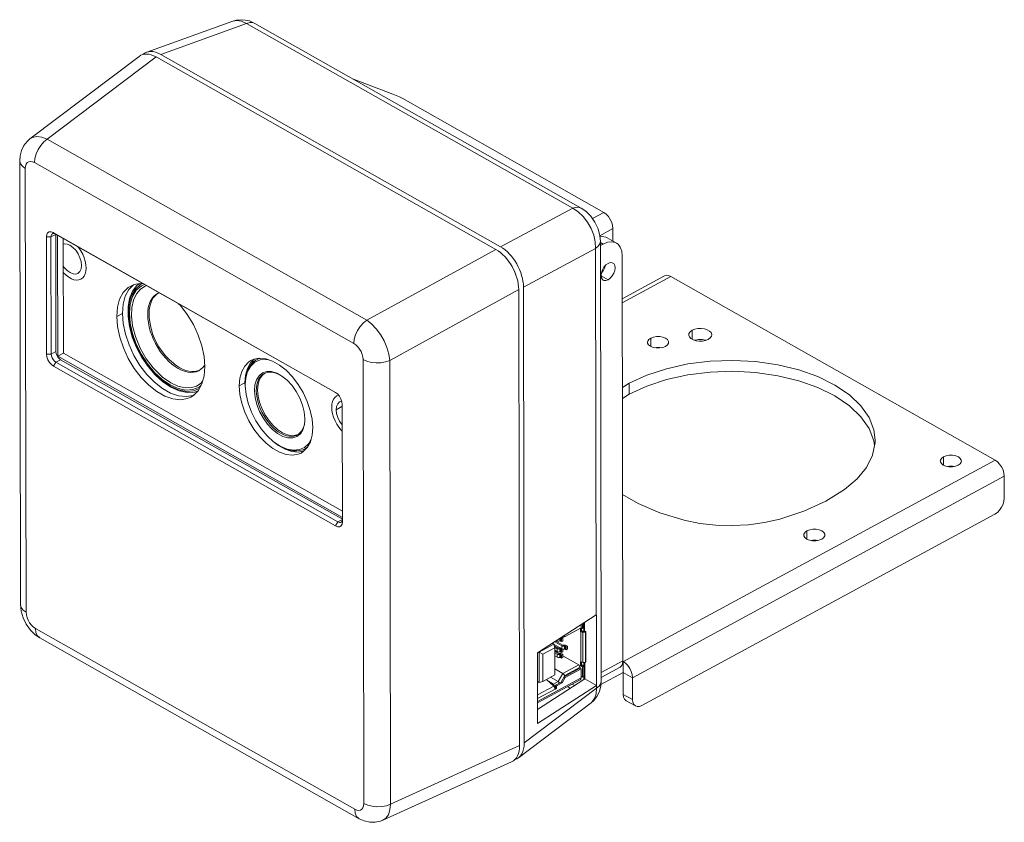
# Model space of a CAD drawing. Header units: millimetres. Extents: x 3925 to 5043, y -86 to 778.
# Tile 110 of 113: x 4870 to 4945, y 526 to 587. Entities that reach past the tile are written whole.
import ezdxf

# ---------------------------------------------------------------- set-up
doc = ezdxf.new("R2010")
doc.units = ezdxf.units.MM
doc.header["$LTSCALE"] = 46.255
for name, color, linetype in [('AVER-CAMERA-DXF_CONTINUOUS_LINE', 7, 'CONTINUOUS'), ('BRACKET-PRESDXF_CONTINUOUS_LINE', 7, 'CONTINUOUS'), ('COVER-BACK-CDXF_CONTINUOUS_LINE', 7, 'CONTINUOUS'), ('COVER-FRONT-DXF_CONTINUOUS_LINE', 7, 'CONTINUOUS'), ('G50-EXT-CAM-DXF_CONTINUOUS_LINE', 7, 'CONTINUOUS'), ('PORON-CAMERADXF_CONTINUOUS_LINE', 7, 'CONTINUOUS'), ('SPONGE-EXTERDXF_CONTINUOUS_LINE', 7, 'CONTINUOUS'), ('STANDOFF-BKTDXF_CONTINUOUS_LINE', 7, 'CONTINUOUS')]:
    doc.layers.add(name, color=color, linetype=linetype)

msp = doc.modelspace()

# ---------------------------------------------------------------- linework, layer by layer
at = {"layer": 'AVER-CAMERA-DXF_CONTINUOUS_LINE', "color": 7, "linetype": 'Continuous', "lineweight": 0}
for p, q in [((4880.2444, 565.6685), (4880.3365, 565.7278)), ((4880.3038, 565.7147), (4880.2767, 565.7005)), ((4880.4209, 565.7615), (4880.3038, 565.7147)), ((4887.8121, 560.6737), (4888.0049, 560.7782)), ((4883.4454, 559.854), (4883.5898, 559.9471)), ((4883.5898, 559.9471), (4883.7424, 560.0855)), ((4883.7424, 560.0855), (4883.8744, 560.2534)), ((4883.8744, 560.2534), (4883.8819, 560.2667)), ((4887.5182, 560.5239), (4887.5643, 560.4978)), ((4886.9669, 559.0819), (4886.9583, 558.8994)), ((4888.8156, 559.7309), (4888.6354, 559.7101)), ((4889.0059, 559.721), (4888.8156, 559.7309)), ((4889.6594, 559.4869), (4889.3441, 559.6519)), ((4889.7456, 559.431), (4889.6594, 559.4869)), ((4881.8826, 558.3803), (4881.2596, 558.6597)), ((4886.9561, 558.6858), (4886.9567, 558.8187)), ((4891.46, 555.738), (4891.4951, 556.0998)), ((4891.4951, 556.0998), (4891.4956, 556.1972)), ((4891.2304, 555.2472), (4891.3277, 555.4101)), ((4891.341, 555.3458), (4891.46, 555.738)), ((4891.458, 555.8051), (4891.4893, 556.0318)), ((4890.897, 554.962), (4890.9683, 554.9945)), ((4890.9093, 554.959), (4890.9775, 555)), ((4890.9775, 555), (4891.1131, 555.1098)), ((4891.1131, 555.1098), (4891.2304, 555.2472)), ((4889.6219, 554.1052), (4889.4599, 554.1999)), ((4891.4811, 553.904), (4891.6811, 554.0124)), ((4912.4785, 540.5209), (4912.4789, 540.2865)), ((4912.5864, 540.2406), (4912.5858, 540.5902)), ((4912.6752, 540.6479), (4912.6759, 540.2891)), ((4911.0974, 539.5631), (4911.2464, 539.6528)), ((4911.0974, 539.5631), (4911.2571, 539.6497)), ((4911.28, 539.6367), (4911.1925, 539.6909)), ((4911.28, 539.6367), (4912.4789, 540.2865)), ((4912.4317, 540.058), (4912.4313, 540.2607)), ((4912.4317, 540.058), (4912.5211, 540.1065)), ((4912.4667, 539.9966), (4912.5561, 540.0451)), ((4912.5096, 539.9768), (4912.4667, 539.9966)), ((4912.4708, 537.7072), (4912.4667, 539.9966)), ((4912.4789, 540.3015), (4912.5864, 540.2406)), ((4912.5208, 540.2778), (4912.5211, 540.1065)), ((4912.5864, 540.2406), (4912.6759, 540.2891)), ((4912.8116, 539.9329), (4912.6124, 539.9535)), ((4912.6165, 537.6641), (4912.6124, 539.9535)), ((4912.6356, 540.0215), (4912.8348, 540.0009)), ((4912.8348, 540.0009), (4912.8116, 539.9329)), ((4912.8157, 537.6435), (4912.8116, 539.9329)), ((4912.8389, 537.7115), (4912.8348, 540.0009)), ((4909.2926, 538.4436), (4910.4197, 539.0545)), ((4910.3062, 539.1188), (4910.4197, 539.0545)), ((4910.4872, 538.7725), (4910.4197, 539.0545)), ((4910.425, 539.0324), (4911.0178, 538.6967)), ((4910.4493, 538.9307), (4910.757, 538.7564)), ((4911.0173, 538.9257), (4910.4792, 539.2305)), ((4910.561, 539.2833), (4911.1055, 538.9748)), ((4910.6336, 539.3301), (4910.6678, 539.3108)), ((4910.6678, 539.3108), (4910.6677, 539.3521)), ((4910.8665, 539.2907), (4910.8662, 539.4802)), ((4910.9229, 539.514), (4911.0004, 539.47)), ((4910.9229, 539.514), (4910.9233, 539.285)), ((4911.0009, 539.2411), (4910.9233, 539.285)), ((4911.0004, 539.47), (4911.0899, 539.5185)), ((4911.0004, 539.47), (4911.0009, 539.2411)), ((4911.0006, 539.567), (4911.0111, 539.5632)), ((4911.0903, 539.2896), (4911.0009, 539.2411)), ((4911.0899, 539.5185), (4911.0111, 539.5632)), ((4911.0178, 538.6967), (4911.0173, 538.9257)), ((4911.0974, 539.5631), (4911.045, 539.5957)), ((4911.0899, 539.5185), (4911.0903, 539.2896)), ((4911.2165, 538.6767), (4911.2161, 538.9056)), ((4911.2729, 538.8999), (4911.3504, 538.856)), ((4911.2733, 538.671), (4911.2729, 538.8999)), ((4911.3504, 538.856), (4911.4399, 538.9045)), ((4911.4399, 538.9045), (4911.3611, 538.9491)), ((4911.4403, 538.6755), (4911.4399, 538.9045)), ((4909.2926, 538.4436), (4909.2753, 538.4534)), ((4909.2926, 538.4436), (4909.5748, 538.278)), ((4909.2967, 536.1334), (4909.2926, 538.4436)), ((4909.5748, 538.278), (4910.4872, 538.7725)), ((4909.5785, 536.2176), (4909.5748, 538.278)), ((4910.6689, 538.7072), (4910.4768, 538.816)), ((4910.4909, 536.7121), (4910.4872, 538.7725)), ((4910.4875, 538.5812), (4910.6693, 538.4783)), ((4910.4877, 538.4931), (4910.7578, 538.3401)), ((4910.6696, 538.2909), (4910.4879, 538.3939)), ((4910.4883, 538.1649), (4910.67, 538.062)), ((4910.6693, 538.4783), (4910.6689, 538.7072)), ((4910.67, 538.062), (4910.6696, 538.2909)), ((4910.695, 538.395), (4910.6776, 538.3855)), ((4910.8042, 538.3331), (4910.695, 538.395)), ((4910.868, 538.4582), (4910.8676, 538.6872)), ((4910.8687, 538.042), (4910.8683, 538.2709)), ((4910.9244, 538.6815), (4911.0019, 538.6375)), ((4910.9248, 538.4525), (4910.9244, 538.6815)), ((4911.0024, 538.4086), (4910.9248, 538.4525)), ((4910.9251, 538.2652), (4911.0027, 538.2213)), ((4910.9255, 538.0363), (4910.9251, 538.2652)), ((4911.0019, 538.6375), (4911.0732, 538.6761)), ((4911.0024, 538.4086), (4911.0019, 538.6375)), ((4911.0918, 538.4571), (4911.0024, 538.4086)), ((4911.0027, 538.2213), (4911.0922, 538.2697)), ((4911.0031, 537.9923), (4911.0027, 538.2213)), ((4911.0922, 538.2697), (4911.0133, 538.3144)), ((4911.0918, 538.4571), (4911.0914, 538.6733)), ((4911.0926, 538.0408), (4911.0922, 538.2697)), ((4912.3189, 537.4752), (4911.0923, 538.1699)), ((4911.3509, 538.627), (4911.2733, 538.671)), ((4911.3509, 538.627), (4911.3504, 538.856)), ((4911.4403, 538.6755), (4911.3509, 538.627)), ((4911.0031, 537.9923), (4910.9255, 538.0363)), ((4911.0926, 538.0408), (4911.0031, 537.9923)), ((4911.1024, 536.8159), (4912.3189, 537.4752)), ((4912.4239, 537.291), (4912.3189, 537.4752)), ((4912.4359, 537.6853), (4912.472, 537.7049)), ((4912.4406, 537.7035), (4912.4359, 537.6853)), ((4912.4363, 537.4564), (4912.4359, 537.6853)), ((4912.4363, 537.4564), (4912.5258, 537.5049)), ((4912.4471, 537.7094), (4912.4406, 537.7035)), ((4912.4708, 537.7072), (4912.5137, 537.6874)), ((4912.4713, 537.395), (4912.5608, 537.4435)), ((4912.5917, 537.3268), (4912.4713, 537.395)), ((4912.5137, 537.6874), (4912.563, 537.6728)), ((4912.5255, 537.6839), (4912.5258, 537.5049)), ((4912.5608, 537.4435), (4912.6811, 537.3753)), ((4912.563, 537.6728), (4912.6165, 537.6641)), ((4912.5917, 537.3268), (4912.6811, 537.3753)), ((4912.6165, 537.6641), (4912.8157, 537.6435)), ((4912.6811, 537.3753), (4912.6826, 536.5844)), ((4912.8157, 537.6435), (4912.8389, 537.7115)), ((4909.5785, 536.2176), (4910.4909, 536.7121)), ((4911.1024, 536.8159), (4910.4901, 537.1626)), ((4910.7453, 536.2057), (4911.1024, 536.8159)), ((4911.2518, 536.6557), (4910.9662, 536.1676)), ((4911.2518, 536.6557), (4911.1024, 536.8159)), ((4911.1983, 536.5642), (4912.3972, 537.214)), ((4912.4239, 537.291), (4911.2518, 536.6557)), ((4912.4845, 537.1646), (4911.2856, 536.5148)), ((4912.3972, 537.214), (4912.4845, 537.1646)), ((4912.4239, 537.291), (4912.4241, 537.1988)), ((4912.4845, 537.1646), (4912.4858, 536.4777)), ((4912.5931, 536.5359), (4912.5917, 537.3268)), ((4909.2967, 536.1334), (4909.1725, 536.2038)), ((4910.4118, 535.8671), (4909.1743, 535.1964)), ((4912.4858, 536.4777), (4909.1752, 534.6835)), ((4912.4247, 536.3448), (4909.1754, 534.5837)), ((4909.2967, 536.1334), (4909.5785, 536.2176)), ((4910.4118, 535.8671), (4909.8499, 536.3646)), ((4910.3875, 536.0117), (4910.0016, 536.2303)), ((4910.7453, 536.2057), (4910.164, 536.5349)), ((4910.3875, 536.0117), (4910.7453, 536.2057)), ((4910.3875, 536.0117), (4910.4925, 535.8275)), ((4910.4494, 535.8078), (4910.4118, 535.8671)), ((4910.5371, 535.935), (4910.9662, 536.1676)), ((4910.5371, 535.935), (4910.6244, 535.8856)), ((4910.5373, 535.7935), (4910.5371, 535.935)), ((4911.0535, 536.1181), (4910.6244, 535.8856)), ((4910.6244, 535.8856), (4910.6246, 535.744)), ((4910.8431, 536.1009), (4910.7453, 536.2057)), ((4910.9662, 536.1676), (4911.0535, 536.1181)), ((4911.0535, 536.1181), (4911.2856, 536.5148)), ((4911.2856, 536.5148), (4911.1983, 536.5642)), ((4912.4247, 536.3448), (4912.4711, 536.3979)), ((4912.4711, 536.3979), (4912.4858, 536.4777)), ((4912.4856, 536.5968), (4912.5931, 536.5359)), ((4912.5931, 536.5359), (4912.6826, 536.5844)), ((4910.5169, 535.6352), (4909.1748, 534.9079)), ((4910.4777, 535.7436), (4910.4494, 535.8078)), ((4910.4947, 535.6788), (4910.4777, 535.7436)), ((4910.5372, 535.8518), (4910.4925, 535.8275)), ((4910.4927, 535.6994), (4910.4925, 535.8275)), ((4910.5069, 535.6453), (4910.5169, 535.6352)), ((4910.5169, 535.6352), (4910.519, 535.6341)), ((4910.519, 535.6341), (4910.542, 535.6302)), ((4910.6246, 535.744), (4910.5373, 535.7935))]:
    msp.add_line(p, q, dxfattribs=at)
for points in [[(4881.293, 558.5873), (4880.6868, 558.9978), (4880.1046, 559.5257), (4879.5656, 560.1523), (4879.0868, 560.8562), (4878.6836, 561.6144), (4878.3689, 562.4021), (4878.1533, 563.194), (4878.0447, 563.9641), (4878.0477, 564.6869), (4878.1636, 565.3374), (4878.3881, 565.891), (4878.7117, 566.3288), (4878.8806, 566.4565)], [(4881.2596, 558.6597), (4880.6396, 559.0835), (4880.0421, 559.6376), (4879.4921, 560.299), (4879.012, 561.039), (4878.6144, 561.839), (4878.3188, 562.6623), (4878.1368, 563.4757), (4878.0747, 564.2479), (4878.1341, 564.9502), (4878.3126, 565.5569), (4878.6037, 566.0452), (4878.997, 566.3965), (4879.1714, 566.4692)], [(4879.2948, 566.3993), (4879.0581, 566.3018), (4878.6725, 565.9597), (4878.3865, 565.482), (4878.2115, 564.8885), (4878.1535, 564.2028), (4878.214, 563.4509), (4878.3905, 562.6608), (4878.6766, 561.8616), (4879.0621, 561.0835), (4879.5294, 560.361), (4880.0667, 559.7131), (4880.6517, 559.1694), (4881.2594, 558.7536)], [(4879.456, 566.308), (4879.3385, 566.2718), (4878.989, 566.0443), (4878.6851, 565.6874), (4878.4618, 565.2133), (4878.3366, 564.656), (4878.3103, 563.9893), (4878.3982, 563.243), (4878.612, 562.4291), (4878.9765, 561.5439), (4879.4343, 560.7442), (4879.9586, 560.0477), (4880.6617, 559.3532), (4881.3006, 558.9091)], [(4880.2767, 565.7005), (4880.1323, 565.6074), (4879.9798, 565.469), (4879.8477, 565.3011), (4879.7378, 565.1057), (4879.6511, 564.8846), (4879.5886, 564.6407), (4879.5509, 564.3761), (4879.5386, 564.0943), (4879.5517, 563.7976), (4879.5901, 563.4902), (4879.6534, 563.1745), (4879.7408, 562.8549), (4879.8517, 562.5338), (4879.9844, 562.2158), (4880.1378, 561.9038), (4880.3101, 561.6013), (4880.4992, 561.312), (4880.7035, 561.0385), (4880.9202, 560.7843), (4881.1479, 560.5513), (4881.3828, 560.3433)], [(4879.6613, 563.8667), (4879.6491, 564.1913), (4879.6647, 564.4708), (4879.7049, 564.73), (4879.7686, 564.9664), (4879.8563, 565.1826), (4879.964, 565.3698), (4880.0967, 565.5359), (4880.2444, 565.6685)], [(4879.6613, 563.8667), (4879.7437, 563.2872), (4879.9167, 562.6524), (4880.1383, 562.1141), (4880.3823, 561.6674), (4880.6361, 561.2937), (4880.9034, 560.9659), (4881.1881, 560.671), (4881.4903, 560.405), (4881.5738, 560.3388)], [(4887.8121, 560.6737), (4887.761, 560.6445), (4887.5765, 560.5103), (4887.4136, 560.3433), (4887.2733, 560.1448), (4887.1576, 559.9171), (4887.0672, 559.6619), (4887.0035, 559.3827), (4886.9669, 559.0819)], [(4887.6899, 560.4878), (4888.0811, 560.6617), (4888.5305, 560.7043), (4888.7121, 560.6708)], [(4888.0901, 560.7804), (4887.9646, 560.744), (4887.8121, 560.6737)], [(4881.3828, 560.3433), (4881.6232, 560.1619), (4881.8661, 560.0092)], [(4881.9764, 560.0689), (4881.7562, 560.2061), (4881.5738, 560.3388)], [(4881.8661, 560.0092), (4882.1087, 559.8869), (4882.3486, 559.7962), (4882.5833, 559.7382), (4882.81, 559.7135), (4883.0263, 559.7223), (4883.2298, 559.7646), (4883.4184, 559.8398), (4883.4454, 559.854)], [(4883.4912, 559.8835), (4883.3222, 559.8191), (4883.1068, 559.7788), (4882.8919, 559.7746), (4882.6577, 559.8048), (4882.4336, 559.8642), (4882.1958, 559.957), (4881.9764, 560.0689)], [(4886.9567, 558.8187), (4886.9976, 559.2719), (4887.1384, 559.7807), (4887.373, 560.1917), (4887.6899, 560.4878)], [(4888.5892, 559.7738), (4888.2688, 559.67), (4888.0058, 559.4618), (4887.809, 559.1544), (4887.69, 558.7621), (4887.6545, 558.3029)], [(4888.3839, 559.6187), (4888.3157, 559.5777), (4888.1801, 559.4679), (4888.0628, 559.3305), (4887.9655, 559.1676), (4887.8892, 558.9806), (4887.8352, 558.7726), (4887.8039, 558.5459), (4887.7959, 558.3034)], [(4887.8954, 558.3574), (4887.9307, 558.8057), (4888.0504, 559.191), (4888.2573, 559.4993), (4888.3947, 559.6046)], [(4888.6354, 559.7101), (4888.4683, 559.6589), (4888.3839, 559.6187)], [(4889.3441, 559.6519), (4888.953, 559.7678), (4888.5892, 559.7738)], [(4889.6155, 559.5101), (4889.4084, 559.6099), (4889.2045, 559.6805), (4889.0059, 559.721)], [(4891.4956, 556.1972), (4891.4465, 556.7007), (4891.3156, 557.2273), (4891.1089, 557.7541), (4890.8378, 558.2551), (4890.5101, 558.7159), (4890.1402, 559.1144), (4889.7456, 559.431)], [(4881.2594, 558.7536), (4881.8638, 558.4822), (4882.4457, 558.363), (4882.9809, 558.4011), (4883.4474, 558.5934), (4883.6047, 558.7328)], [(4883.3279, 558.2771), (4883.1011, 558.1965), (4882.5358, 558.1707), (4881.9245, 558.3021), (4881.293, 558.5873)], [(4881.3006, 558.9091), (4881.8304, 558.6654), (4882.3831, 558.538), (4882.8705, 558.5514), (4883.2498, 558.6682), (4883.5993, 558.8957), (4883.718, 559.0351)], [(4883.4678, 558.4817), (4883.0312, 558.2997), (4882.4817, 558.2587), (4881.8826, 558.3803)], [(4889.4599, 554.1999), (4889.1119, 554.444), (4888.6194, 554.89), (4888.1628, 555.4269), (4887.7601, 556.0339), (4887.4278, 556.6855), (4887.1755, 557.3648), (4887.016, 558.041), (4886.9561, 558.6858)], [(4887.8954, 558.3574), (4887.9391, 557.8932), (4888.0451, 557.4417), (4888.2134, 556.9793), (4888.4439, 556.5174), (4888.7188, 556.0939), (4889.0475, 555.6994), (4889.3992, 555.3753), (4889.7783, 555.1209)], [(4887.6545, 558.3029), (4887.7036, 557.7994), (4887.8345, 557.2728), (4888.0412, 556.746), (4888.3123, 556.245), (4888.64, 555.7843), (4889.0099, 555.3858), (4889.4044, 555.0691), (4889.8059, 554.8482), (4890.197, 554.7324), (4890.5608, 554.7263), (4890.8813, 554.8301)], [(4887.7959, 558.3034), (4887.8111, 558.0483), (4887.8494, 557.7838), (4887.9103, 557.5128), (4887.993, 557.2393), (4888.0965, 556.9662), (4888.2194, 556.6973), (4888.3603, 556.4359), (4888.5174, 556.185), (4888.6885, 555.9482), (4888.8719, 555.728), (4889.0649, 555.5276), (4889.2652, 555.3492), (4889.4704, 555.1952), (4889.6777, 555.0676), (4889.8848, 554.9678), (4890.0887, 554.8972), (4890.2873, 554.8567), (4890.4776, 554.8468), (4890.6578, 554.8676), (4890.8249, 554.9189), (4890.9093, 554.959)], [(4890.8813, 554.8301), (4891.1443, 555.0384), (4891.341, 555.3458)], [(4891.3277, 555.4101), (4891.404, 555.5971), (4891.458, 555.8051)], [(4889.7783, 555.1209), (4890.1703, 554.9562), (4890.5467, 554.9002), (4890.897, 554.962)], [(4891.9611, 554.6309), (4891.7771, 554.3085), (4891.4602, 554.0123)], [(4889.5284, 554.1573), (4889.5558, 554.1404), (4889.8282, 553.991), (4890.0987, 553.8754), (4890.3645, 553.7948), (4890.623, 553.75), (4890.8715, 553.7416), (4891.1075, 553.7695), (4891.3286, 553.8337), (4891.4811, 553.904)], [(4891.4602, 554.0123), (4891.069, 553.8384), (4890.6195, 553.7958), (4890.1307, 553.8862), (4889.6219, 554.1052)], [(4891.4811, 553.904), (4891.5322, 553.9332), (4891.7074, 554.0606)], [(4912.4317, 540.058), (4912.4364, 540.0344), (4912.4491, 540.0121), (4912.4667, 539.9966)], [(4912.6124, 539.9535), (4912.5588, 539.9622), (4912.5096, 539.9768)], [(4912.5561, 540.0451), (4912.5386, 540.0606), (4912.5259, 540.0829), (4912.5211, 540.1065)], [(4912.5561, 540.0451), (4912.5795, 540.0343), (4912.6064, 540.0263), (4912.6356, 540.0215)], [(4910.6678, 539.3108), (4910.7271, 539.2888), (4910.7969, 539.2817), (4910.8861, 539.2933)], [(4910.8861, 539.2933), (4910.9056, 539.2915), (4910.9233, 539.285)], [(4911.2161, 538.9056), (4911.1465, 538.8966), (4911.0767, 538.9036), (4911.0173, 538.9257)], [(4911.1055, 538.9748), (4911.1222, 538.9686), (4911.1416, 538.9665), (4911.1623, 538.9691)], [(4911.1623, 538.9691), (4911.2319, 538.9782), (4911.3017, 538.9711), (4911.3611, 538.9491)], [(4911.2729, 538.8999), (4911.2562, 538.9061), (4911.2368, 538.9082), (4911.2161, 538.9056)], [(4910.8676, 538.6872), (4910.798, 538.6781), (4910.7282, 538.6852), (4910.6689, 538.7072)], [(4910.6693, 538.4783), (4910.7286, 538.4562), (4910.7984, 538.4492), (4910.8876, 538.4608)], [(4910.8683, 538.2709), (4910.7987, 538.2619), (4910.7289, 538.2689), (4910.6696, 538.2909)], [(4910.757, 538.7564), (4910.7737, 538.7502), (4910.7931, 538.7481), (4910.8138, 538.7507)], [(4910.7578, 538.3401), (4910.7745, 538.3339), (4910.7939, 538.3318), (4910.8146, 538.3344)], [(4910.8138, 538.7507), (4910.8834, 538.7597), (4910.9116, 538.7569)], [(4910.8146, 538.3344), (4910.8842, 538.3434), (4910.954, 538.3364), (4911.0133, 538.3144)], [(4910.9244, 538.6815), (4910.9077, 538.6877), (4910.8883, 538.6898), (4910.8676, 538.6872)], [(4910.9251, 538.2652), (4910.9085, 538.2714), (4910.8891, 538.2735), (4910.8683, 538.2709)], [(4910.8876, 538.4608), (4910.9071, 538.459), (4910.9248, 538.4525)], [(4911.0178, 538.6967), (4911.0771, 538.6747), (4911.1469, 538.6677), (4911.2361, 538.6793)], [(4911.2361, 538.6793), (4911.2556, 538.6774), (4911.2733, 538.671)], [(4910.67, 538.062), (4910.7293, 538.04), (4910.7991, 538.033), (4910.8883, 538.0446)], [(4910.8883, 538.0446), (4910.9078, 538.0427), (4910.9255, 538.0363)], [(4912.4363, 537.4564), (4912.4411, 537.4328), (4912.4538, 537.4105), (4912.4713, 537.395)], [(4912.4708, 537.7072), (4912.4533, 537.7115), (4912.4471, 537.7094)], [(4912.5608, 537.4435), (4912.5433, 537.459), (4912.5305, 537.4813), (4912.5258, 537.5049)], [(4910.5373, 535.7935), (4910.5317, 535.7602), (4910.516, 535.727), (4910.4927, 535.6994)], [(4910.4947, 535.6788), (4910.4995, 535.6602), (4910.5069, 535.6453)], [(4910.542, 535.6302), (4910.5712, 535.643), (4910.5984, 535.6704), (4910.6177, 535.7066), (4910.6246, 535.744)]]:
    msp.add_lwpolyline(points, dxfattribs=at)
at = {"layer": 'BRACKET-PRESDXF_CONTINUOUS_LINE', "color": 7, "linetype": 'Continuous', "lineweight": 0}
for p, q in [((4877.1845, 563.9586), (4877.6139, 564.1913)), ((4886.5021, 558.6812), (4886.9314, 558.914)), ((4886.9314, 558.914), (4886.9489, 558.6852)), ((4893.874, 556.8767), (4894.3033, 557.1094)), ((4894.1514, 557.4812), (4894.2866, 557.5237)), ((4889.0856, 554.4678), (4889.4736, 554.1618))]:
    msp.add_line(p, q, dxfattribs=at)
for points in [[(4873.1275, 569.4654), (4873.1973, 569.4873), (4873.4076, 569.472), (4873.6336, 569.3795), (4873.8596, 569.2161), (4874.0704, 568.9928), (4874.2515, 568.7251), (4874.3906, 568.431), (4874.4783, 568.1306), (4874.5085, 567.8444)], [(4874.231, 567.2399), (4874.0736, 567.1904), (4873.8632, 567.2057), (4873.6373, 567.2982), (4873.4113, 567.4617), (4873.2005, 567.6849), (4873.1305, 567.7883)], [(4874.5085, 567.8444), (4874.4793, 567.5919), (4874.3925, 567.3903), (4874.2541, 567.2534), (4874.231, 567.2399)], [(4878.2501, 566.2797), (4878.0547, 566.1552), (4877.6829, 565.7778), (4877.4083, 565.2739), (4877.2403, 564.6605), (4877.1845, 563.9586)], [(4878.4727, 566.3764), (4878.1123, 566.0106), (4877.8377, 565.5066), (4877.6696, 564.8933), (4877.6139, 564.1913)], [(4879.1714, 566.4691), (4879.0363, 566.4833), (4878.511, 566.393), (4878.2501, 566.2797)], [(4883.8899, 560.161), (4883.8315, 560.9276), (4883.6609, 561.7327), (4883.384, 562.549), (4883.0101, 563.3487), (4882.5519, 564.1044), (4882.0252, 564.7905), (4881.8899, 564.9295)], [(4877.1845, 563.9586), (4877.2429, 563.192), (4877.4135, 562.3868), (4877.6905, 561.5705), (4878.0644, 560.7709), (4878.5225, 560.0151), (4879.0492, 559.329), (4879.6266, 558.7359), (4880.235, 558.256), (4880.8537, 557.9056), (4881.4617, 557.6966), (4882.0381, 557.6363), (4882.5634, 557.7266), (4882.8244, 557.8398)], [(4877.6139, 564.1913), (4877.6723, 563.4247), (4877.8429, 562.6195), (4878.1199, 561.8032), (4878.4938, 561.0036), (4878.9519, 560.2479), (4879.4786, 559.5617), (4880.056, 558.9686), (4880.6644, 558.4887), (4881.2831, 558.1383), (4881.891, 557.9293), (4882.4675, 557.869)], [(4887.3901, 560.6155), (4887.2272, 560.5117), (4886.9174, 560.1973), (4886.6886, 559.7773), (4886.5485, 559.2662), (4886.5021, 558.6812)], [(4887.6257, 560.713), (4887.3468, 560.43), (4887.1179, 560.0101), (4886.9779, 559.4989), (4886.9314, 558.914)], [(4890.0548, 559.8688), (4889.5478, 560.2687), (4889.0322, 560.5607), (4888.5256, 560.7348), (4888.0453, 560.7851), (4887.6075, 560.7099), (4887.3901, 560.6155)], [(4882.8244, 557.8398), (4883.0198, 557.9644), (4883.3915, 558.3417), (4883.6661, 558.8456), (4883.8342, 559.459), (4883.8899, 560.161)], [(4892.0899, 555.5165), (4892.0413, 556.1554), (4891.8991, 556.8263), (4891.6683, 557.5066), (4891.3567, 558.173), (4890.9749, 558.8027), (4890.536, 559.3745), (4890.0548, 559.8688)], [(4886.5021, 558.6812), (4886.5507, 558.0424), (4886.6929, 557.3714), (4886.9237, 556.6912), (4887.2353, 556.0248), (4887.6171, 555.395), (4888.056, 554.8233), (4888.5372, 554.329), (4889.0442, 553.929), (4889.5598, 553.637), (4890.0664, 553.4629), (4890.5467, 553.4126), (4890.9845, 553.4879), (4891.2019, 553.5823)], [(4882.4675, 557.869), (4882.9928, 557.9593), (4883.0311, 557.9759)], [(4893.874, 556.8767), (4893.9032, 557.1292), (4893.99, 557.3308), (4894.1284, 557.4677), (4894.1514, 557.4812)], [(4894.3311, 555.7082), (4894.3121, 555.7282), (4894.131, 555.996), (4893.9919, 556.2901), (4893.9042, 556.5905), (4893.874, 556.8767)], [(4891.2019, 553.5823), (4891.3648, 553.6861), (4891.6746, 554.0005), (4891.9034, 554.4204), (4892.0435, 554.9316), (4892.0899, 555.5165)], [(4889.4736, 554.1618), (4889.9891, 553.8698), (4890.4957, 553.6956), (4890.9761, 553.6453), (4891.3957, 553.7175)]]:
    msp.add_lwpolyline(points, dxfattribs=at)
at = {"layer": 'COVER-BACK-CDXF_CONTINUOUS_LINE', "color": 7, "linetype": 'Continuous', "lineweight": 0}
for p, q in [((4886.0156, 586.4191), (4879.4645, 584.0545)), ((4887.0435, 586.2352), (4880.5328, 583.8852)), ((4887.0435, 586.2352), (4911.8458, 572.1884)), ((4887.6908, 586.246), (4912.4937, 572.1988)), ((4906.3594, 569.2582), (4880.5328, 583.8852)), ((4911.8458, 572.1884), (4906.3594, 569.2582)), ((4912.4937, 572.1988), (4912.4934, 572.199)), ((4913.9518, 569.6729), (4914.0121, 536.2399)), ((4913.5891, 569.1298), (4908.1027, 566.1996)), ((4913.5891, 569.1298), (4913.6394, 541.2702)), ((4908.1652, 531.5461), (4908.1027, 566.1996)), ((4913.6394, 541.2702), (4909.1685, 538.3845)), ((4913.6492, 541.2767), (4913.6394, 541.2702)), ((4913.6492, 541.2767), (4913.6589, 535.907)), ((4912.6832, 540.6531), (4912.6844, 540.0216)), ((4912.7502, 540.6964), (4912.7515, 540.0096)), ((4909.1685, 538.3845), (4909.1782, 533.0148)), ((4912.6886, 537.6566), (4912.691, 536.3509)), ((4912.7558, 537.6434), (4912.758, 536.4172)), ((4912.7013, 536.3509), (4909.1763, 534.0756)), ((4913.649, 535.9005), (4909.1782, 533.0148)), ((4911.9967, 535.8992), (4911.804, 536.0083)), ((4912.758, 536.4172), (4913.6589, 535.907)), ((4913.6589, 535.907), (4913.649, 535.9005)), ((4913.649, 535.9005), (4913.6494, 535.6971)), ((4913.6494, 535.6971), (4908.1652, 531.5461)), ((4911.679, 535.691), (4911.4538, 535.8185)), ((4913.2395, 534.5868), (4907.7204, 530.4094))]:
    msp.add_line(p, q, dxfattribs=at)
for points in [[(4887.6908, 586.246), (4887.2729, 586.4304), (4886.763, 586.5266), (4886.2689, 586.4906), (4886.0137, 586.4184)], [(4886.0156, 586.4191), (4886.3218, 586.4704), (4886.6756, 586.4101), (4887.0435, 586.2352)], [(4887.0435, 586.2352), (4887.3025, 586.3111), (4887.5402, 586.3035), (4887.6908, 586.246)], [(4912.4934, 572.199), (4912.3425, 572.2567), (4912.1048, 572.2642), (4911.8458, 572.1884)], [(4911.8458, 572.1884), (4912.2505, 571.9257), (4912.6303, 571.5705), (4912.9664, 571.1403), (4913.2422, 570.6564), (4913.4439, 570.143), (4913.5615, 569.6256), (4913.5891, 569.1298)], [(4913.9518, 569.6726), (4913.9147, 570.1058), (4913.7741, 570.6336), (4913.5383, 571.1362), (4913.2204, 571.588), (4912.8354, 571.9657), (4912.4934, 572.199)], [(4913.5891, 569.1298), (4913.7939, 569.3007), (4913.9171, 569.4941), (4913.9518, 569.6726)], [(4907.5227, 567.1235), (4907.5036, 567.199), (4907.3534, 567.568), (4907.1539, 567.9181), (4906.9151, 568.2316), (4906.8946, 568.2516)], [(4912.758, 536.4172), (4912.7379, 536.3822), (4912.7013, 536.3509)], [(4913.2388, 534.5863), (4913.4273, 534.7499), (4913.6839, 535.0674), (4913.8732, 535.4449), (4913.9848, 535.8736), (4914.0121, 536.2399)], [(4914.0121, 536.2399), (4913.9773, 536.0614), (4913.8542, 535.868), (4913.6494, 535.6971)], [(4913.6494, 535.6971), (4913.6234, 535.272), (4913.5074, 534.915)], [(4913.5074, 534.915), (4913.3071, 534.6437), (4913.2395, 534.5868)]]:
    msp.add_lwpolyline(points, dxfattribs=at)
for centre, major_axis, ratio, start_param, end_param in [((4880.5499, 581.7884), (-1.2014, 2.2141), 0.576517, -0.7453622, 0.1540629), ((4906.3499, 567.1765), (-1.1902, 2.1986), 0.5853185, -2.3150309, -0.7518308), ((4906.4123, 532.5547), (-1.2014, 2.2141), 0.576517, 3.018499, 3.9594306)]:
    msp.add_ellipse(centre, major_axis=major_axis, ratio=ratio, start_param=start_param, end_param=end_param, dxfattribs=at)
at = {"layer": 'COVER-FRONT-DXF_CONTINUOUS_LINE', "color": 7, "linetype": 'Continuous', "lineweight": 0}
for p, q in [((4870.5837, 577.4573), (4878.8839, 583.7397)), ((4871.9096, 577.4352), (4880.175, 583.6912)), ((4880.175, 583.6912), (4906.0016, 569.0643)), ((4896.1925, 563.6825), (4871.9096, 577.4352)), ((4869.8111, 575.8042), (4869.872, 542.06)), ((4895.2149, 561.9074), (4870.932, 575.6601)), ((4870.2377, 575.2248), (4870.2985, 541.481)), ((4872.3599, 570.3365), (4893.8033, 558.192)), ((4872.3599, 570.3365), (4872.5392, 570.2253)), ((4871.8532, 561.1009), (4871.8372, 570.0088)), ((4871.8372, 570.0088), (4872.1907, 570.0069)), ((4872.1907, 570.0069), (4872.5485, 570.2008)), ((4872.2067, 561.099), (4872.1907, 570.0069)), ((4872.5392, 570.2253), (4893.8683, 558.1455)), ((4872.5517, 570.2236), (4872.5485, 570.2008)), ((4872.5485, 570.2008), (4872.5646, 561.2929)), ((4896.1925, 563.6825), (4906.0016, 569.0643)), ((4897.9358, 560.624), (4907.7449, 566.0057)), ((4907.7449, 566.0057), (4907.8074, 531.3418)), ((4871.8532, 561.1009), (4872.2067, 561.099)), ((4872.2067, 561.099), (4872.5646, 561.2929)), ((4872.5567, 560.4849), (4872.9145, 560.6789)), ((4872.9145, 560.6789), (4894.344, 548.5422)), ((4895.973, 526.9401), (4895.9122, 560.684)), ((4897.9967, 526.8801), (4897.9358, 560.624)), ((4872.3782, 560.1798), (4872.5567, 560.4849)), ((4893.8216, 548.0353), (4872.3782, 560.1798)), ((4894.0001, 548.3404), (4872.5567, 560.4849)), ((4893.8033, 558.192), (4893.8274, 558.1775)), ((4893.8033, 558.192), (4893.8272, 558.1771)), ((4893.8274, 558.1775), (4893.9652, 558.0698)), ((4894.3283, 557.2709), (4894.3443, 548.363)), ((4893.8216, 548.0353), (4894.0001, 548.3404)), ((4894.0001, 548.3404), (4894.344, 548.5268)), ((4894.2824, 548.352), (4894.2376, 548.3171)), ((4894.3318, 548.4399), (4894.2824, 548.352)), ((4894.3441, 548.5189), (4894.3318, 548.4399)), ((4894.3443, 548.363), (4894.3441, 548.346)), ((4869.872, 542.06), (4869.872, 542.0601)), ((4871.0012, 540.2513), (4895.2734, 526.5047)), ((4871.3354, 539.5279), (4895.6079, 525.7811)), ((4897.9967, 526.8801), (4907.8074, 531.3418)), ((4897.4244, 525.6633), (4907.1998, 530.109))]:
    msp.add_line(p, q, dxfattribs=at)
for points in [[(4870.5844, 577.4578), (4870.3778, 577.2759), (4870.1288, 576.9602), (4869.9453, 576.5865), (4869.8374, 576.1636), (4869.8111, 575.8042)], [(4871.9096, 577.4352), (4871.5052, 577.5904), (4871.126, 577.6369), (4870.7907, 577.5725), (4870.5845, 577.4578)], [(4870.932, 575.6601), (4870.9641, 575.9834), (4871.0595, 576.3225), (4871.2125, 576.6566), (4871.4137, 576.9655), (4871.6509, 577.2304), (4871.9096, 577.4352)], [(4869.8111, 575.8039), (4869.8119, 575.7786), (4869.869, 575.5762), (4870.0139, 575.3878), (4870.2377, 575.2248)], [(4870.932, 575.6601), (4870.7769, 575.7272), (4870.6298, 575.7493), (4870.4981, 575.7254), (4870.3883, 575.6565), (4870.3058, 575.5462), (4870.2547, 575.3999), (4870.2377, 575.2248)], [(4871.8372, 570.0088), (4871.8624, 570.1872), (4871.9365, 570.3191), (4872.0522, 570.3916), (4872.1981, 570.3976), (4872.3599, 570.3365)], [(4872.1907, 570.0069), (4872.2075, 570.1258), (4872.2569, 570.2138), (4872.3017, 570.2487)], [(4872.3017, 570.2487), (4872.334, 570.2621), (4872.4313, 570.2661), (4872.5392, 570.2253)], [(4896.1925, 563.6825), (4895.9338, 563.4777), (4895.6966, 563.2128), (4895.4954, 562.9039), (4895.3424, 562.5698), (4895.247, 562.2307), (4895.2149, 561.9074)], [(4897.9358, 560.624), (4897.8717, 561.1), (4897.7287, 561.6037), (4897.514, 562.1101), (4897.2382, 562.594), (4896.915, 563.0312), (4896.5606, 563.4002), (4896.1925, 563.6825)], [(4895.9122, 560.684), (4895.8944, 560.8788), (4895.8428, 561.0833), (4895.7597, 561.2874), (4895.6494, 561.4809), (4895.5173, 561.6543), (4895.37, 561.7988), (4895.2149, 561.9074)], [(4872.0701, 560.4734), (4871.9539, 560.6773), (4871.8792, 560.8935), (4871.8532, 561.1009)], [(4872.5567, 560.4849), (4872.4488, 560.5664), (4872.3513, 560.6807), (4872.2739, 560.8166), (4872.2241, 560.9607), (4872.2067, 561.099)], [(4872.5646, 561.2929), (4872.5819, 561.1546), (4872.6317, 561.0105), (4872.7091, 560.8746), (4872.8066, 560.7604), (4872.9145, 560.6789)], [(4895.9122, 560.684), (4896.2013, 560.5565), (4896.538, 560.4721), (4896.902, 560.436), (4897.2711, 560.4503), (4897.6228, 560.5143), (4897.9358, 560.624)], [(4872.3782, 560.1798), (4872.2163, 560.302), (4872.0701, 560.4734)], [(4893.9652, 558.0698), (4894.1114, 557.8984), (4894.2276, 557.6945), (4894.3023, 557.4783), (4894.3283, 557.2709)], [(4894.3441, 548.346), (4894.3191, 548.1846), (4894.245, 548.0527), (4894.1293, 547.9802), (4893.9834, 547.9742), (4893.8216, 548.0353)], [(4894.2376, 548.3171), (4894.2053, 548.3036), (4894.108, 548.2997), (4894.0001, 548.3404)], [(4869.872, 542.0601), (4869.9203, 541.5654), (4870.0686, 541.0497), (4870.3066, 540.5612), (4870.6215, 540.123), (4870.9997, 539.7561), (4871.3357, 539.5278)], [(4869.9299, 541.8323), (4869.8727, 542.0347), (4869.872, 542.06)], [(4870.2985, 541.481), (4870.0747, 541.6439), (4869.9299, 541.8323)], [(4870.2985, 541.481), (4870.3164, 541.2859), (4870.3685, 541.0806), (4870.4523, 540.8754), (4870.5636, 540.6806), (4870.6968, 540.5061), (4870.8451, 540.3606), (4871.0012, 540.2513)], [(4871.3354, 539.5279), (4871.1461, 539.7049), (4871.0383, 539.948), (4871.0012, 540.2513)], [(4895.2734, 526.5047), (4895.4294, 526.4372), (4895.5775, 526.4148), (4895.7103, 526.4388), (4895.8211, 526.5078), (4895.9043, 526.6184), (4895.9558, 526.7649), (4895.973, 526.9401)], [(4897.9967, 526.8801), (4897.6837, 526.7704), (4897.332, 526.7064), (4896.9629, 526.6921), (4896.5989, 526.7282), (4896.2621, 526.8126), (4895.973, 526.9401)], [(4895.2734, 526.5047), (4895.3106, 526.2013), (4895.4183, 525.9583), (4895.6076, 525.7813)], [(4897.4252, 525.6637), (4897.639, 525.8093), (4897.835, 526.0803), (4897.9562, 526.4433), (4897.9967, 526.8801)], [(4895.6079, 525.7811), (4895.9836, 525.6107), (4896.4134, 525.5108), (4896.8352, 525.5057), (4897.2366, 525.5901), (4897.4252, 525.6637)]]:
    msp.add_lwpolyline(points, dxfattribs=at)
for centre, major_axis, ratio, start_param, end_param in [((4880.1921, 581.5945), (-1.2014, 2.2141), 0.576517, -0.7453622, 0.0873519), ((4905.992, 566.9826), (-1.1902, 2.1986), 0.5853185, -2.3150309, -0.7518308), ((4906.0545, 532.3346), (-1.2007, 2.1978), 0.5810556, -3.1841627, -2.3232398)]:
    msp.add_ellipse(centre, major_axis=major_axis, ratio=ratio, start_param=start_param, end_param=end_param, dxfattribs=at)
at = {"layer": 'G50-EXT-CAM-DXF_CONTINUOUS_LINE', "color": 7, "linetype": 'Continuous', "lineweight": 0}
for p, q in [((4898.1696, 580.8763), (4895.1721, 582.009)), ((4914.2067, 571.8707), (4898.924, 580.5261)), ((4914.2067, 571.8707), (4913.3487, 571.4057)), ((4914.9067, 570.6426), (4913.9147, 570.105)), ((4914.9084, 569.6905), (4914.9067, 570.6426)), ((4913.952, 569.597), (4914.1739, 569.4713)), ((4914.464, 569.9421), (4915.1625, 569.5465)), ((4914.1739, 569.4713), (4913.9524, 569.3512)), ((4915.6637, 537.779), (4915.6082, 568.582)), ((4915.0467, 567.4595), (4914.9707, 567.2441)), ((4914.0038, 567.0534), (4914.537, 566.7514)), ((4915.6141, 565.3053), (4918.8356, 567.0513)), ((4915.6146, 565.0015), (4919.3106, 567.0047)), ((4943.9496, 553.0503), (4919.3106, 567.0047)), ((4920.9258, 562.9173), (4920.927, 562.2296)), ((4917.7762, 562.3216), (4917.7773, 561.6888)), ((4915.6262, 558.5578), (4916.1452, 558.883)), ((4916.1452, 558.883), (4916.1467, 558.0505)), ((4915.6277, 557.7253), (4916.1467, 558.0505)), ((4934.3762, 555.4445), (4934.737, 554.5033)), ((4934.737, 554.5033), (4934.7795, 554.1444)), ((4940.0301, 553.2872), (4940.0313, 552.6543)), ((4943.9496, 553.0503), (4915.6564, 537.7159)), ((4944.6496, 551.8222), (4916.3823, 536.5018)), ((4944.6526, 550.1572), (4944.6496, 551.8222)), ((4917.1025, 534.3922), (4943.9384, 548.9368)), ((4929.6535, 547.6633), (4929.6547, 547.0304)), ((4915.6637, 537.779), (4914.011, 536.8832)), ((4915.6403, 537.577), (4915.6637, 537.779)), ((4915.6824, 537.7299), (4915.6869, 535.2324)), ((4915.6839, 536.8974), (4913.9928, 535.9809)), ((4915.4417, 537.2954), (4914.0116, 536.5203)), ((4916.3823, 536.5018), (4915.6839, 536.8974)), ((4916.3823, 536.5018), (4916.3853, 534.8368)), ((4915.6869, 535.2324), (4916.3853, 534.8368)), ((4915.9097, 534.7501), (4916.6082, 534.3545))]:
    msp.add_line(p, q, dxfattribs=at)
for points in [[(4898.924, 580.5261), (4898.6866, 580.652), (4898.4348, 580.7689), (4898.1696, 580.8763)], [(4914.9067, 570.6426), (4914.8825, 570.8715), (4914.8124, 571.1118), (4914.701, 571.3471), (4914.5561, 571.5614), (4914.3875, 571.7399), (4914.2067, 571.8707)], [(4913.9225, 570.0151), (4914.0967, 570.0385), (4914.3685, 569.9873), (4914.464, 569.942)], [(4915.1625, 569.5464), (4915.0669, 569.5917), (4914.7952, 569.643), (4914.4925, 569.6021), (4914.1739, 569.4713)], [(4915.6082, 568.582), (4915.5716, 568.933), (4915.4651, 569.2276), (4915.294, 569.4509), (4915.1625, 569.5464)], [(4914.5347, 568.0002), (4914.7006, 568.0595), (4914.8504, 568.0519), (4914.9054, 568.0283)], [(4914.1663, 566.7233), (4914.1023, 566.7735), (4914.0258, 566.9062), (4913.9991, 567.0849), (4914.0251, 567.2921), (4914.101, 567.5075), (4914.2195, 567.71), (4914.3689, 567.8797), (4914.5347, 568.0002)], [(4914.3483, 567.8563), (4914.3482, 567.8551), (4914.2722, 567.6397), (4914.1538, 567.4372), (4914.0249, 567.2909)], [(4914.9054, 568.0283), (4914.9694, 567.9781), (4915.046, 567.8454), (4915.0726, 567.6667), (4915.0467, 567.4595)], [(4914.537, 566.7514), (4914.3711, 566.6921), (4914.2213, 566.6997), (4914.1663, 566.7233)], [(4914.9707, 567.2441), (4914.8522, 567.0416), (4914.7028, 566.8719), (4914.537, 566.7514)], [(4918.8356, 567.0513), (4918.9616, 567.0909), (4919.1299, 567.0787), (4919.3106, 567.0047)], [(4920.662, 562.5696), (4920.6843, 562.6789), (4920.7741, 562.8077), (4920.9258, 562.9173)], [(4920.9258, 562.9173), (4921.127, 562.9989), (4921.3614, 563.0458), (4921.61, 563.0543), (4921.8527, 563.0236), (4922.0698, 562.9563), (4922.2437, 562.8578), (4922.3604, 562.7361), (4922.4104, 562.601), (4922.4119, 562.5727)], [(4917.5351, 562.0037), (4917.5464, 562.0788), (4917.6266, 562.2103), (4917.7762, 562.3216)], [(4917.7762, 562.3216), (4917.9804, 562.402), (4918.2194, 562.4436), (4918.4697, 562.4422), (4918.7068, 562.3981), (4918.9075, 562.3154), (4919.0521, 562.2025), (4919.1266, 562.0702), (4919.1348, 562.0066)], [(4922.1481, 562.225), (4921.947, 562.1434), (4921.7126, 562.0965), (4921.464, 562.088), (4921.2213, 562.1186), (4921.0041, 562.186), (4920.8302, 562.2845), (4920.7135, 562.4062), (4920.6635, 562.5413), (4920.662, 562.5696)], [(4921.105, 562.1547), (4921.1507, 562.1727), (4921.4121, 562.2181), (4921.6858, 562.2167), (4921.9451, 562.1684), (4921.9766, 562.1554)], [(4922.4119, 562.5727), (4922.3897, 562.4634), (4922.2998, 562.3346), (4922.1481, 562.225)], [(4918.8937, 561.6887), (4918.6895, 561.6083), (4918.4505, 561.5667), (4918.2002, 561.5681), (4917.9631, 561.6123), (4917.7625, 561.6949), (4917.6178, 561.8079), (4917.5433, 561.9401), (4917.5351, 562.0037)], [(4918.091, 561.5885), (4918.2209, 561.6111), (4918.4712, 561.6097), (4918.5805, 561.5893)], [(4919.1348, 562.0066), (4919.1235, 561.9315), (4919.0433, 561.8001), (4918.8937, 561.6887)], [(4916.1452, 558.883), (4917.4811, 559.5007), (4918.9753, 559.9943), (4920.5906, 560.3515), (4922.2867, 560.5635), (4924.0211, 560.6249), (4925.7508, 560.5342), (4927.4324, 560.2937), (4929.024, 559.9095), (4930.486, 559.391), (4931.7818, 558.7513), (4932.8792, 558.0063), (4933.7508, 557.1746), (4934.3747, 556.277), (4934.7355, 555.3358), (4934.8284, 554.5513)], [(4916.1467, 558.0505), (4917.4826, 558.6682), (4918.9768, 559.1618), (4920.5921, 559.519), (4922.2882, 559.731), (4924.0226, 559.7924), (4925.7523, 559.7017), (4927.4339, 559.4612), (4929.0255, 559.077), (4930.4875, 558.5585), (4931.7833, 557.9188), (4932.8807, 557.1738), (4933.7523, 556.3421), (4934.3762, 555.4445)], [(4934.8284, 554.5513), (4934.8242, 554.3745), (4934.6385, 553.4171), (4934.183, 552.4875), (4933.4691, 551.6089), (4932.5149, 550.8035)], [(4939.7891, 552.9693), (4939.8003, 553.0444), (4939.8806, 553.1758), (4940.0301, 553.2872)], [(4940.0301, 553.2872), (4940.2344, 553.3676), (4940.4733, 553.4092), (4940.7236, 553.4078), (4940.9607, 553.3636), (4941.1614, 553.281), (4941.3061, 553.1681), (4941.3805, 553.0358), (4941.3887, 552.9722)], [(4941.1477, 552.6543), (4940.9434, 552.5739), (4940.7045, 552.5323), (4940.4542, 552.5337), (4940.2171, 552.5779), (4940.0164, 552.6605), (4939.8718, 552.7734), (4939.7973, 552.9057), (4939.7891, 552.9693)], [(4940.3449, 552.5541), (4940.4748, 552.5766), (4940.7251, 552.5753), (4940.8344, 552.5549)], [(4941.3887, 552.9722), (4941.3775, 552.8971), (4941.2973, 552.7657), (4941.1477, 552.6543)], [(4944.6496, 551.8222), (4944.6254, 552.0512), (4944.5552, 552.2915), (4944.4439, 552.5267), (4944.299, 552.741), (4944.1304, 552.9196), (4943.9496, 553.0503)], [(4920.3226, 548.4649), (4918.4759, 549.0223), (4916.8147, 549.7365), (4915.6409, 550.4351)], [(4932.5149, 550.8035), (4931.0785, 549.9217), (4929.4218, 549.1678), (4927.5816, 548.5586)], [(4943.9384, 548.9368), (4944.1236, 549.0656), (4944.2961, 549.2423), (4944.444, 549.4549), (4944.5574, 549.689), (4944.6286, 549.9285), (4944.6526, 550.1572)], [(4920.3226, 548.4649), (4921.4981, 548.2311), (4922.7231, 548.0954), (4923.9705, 548.0608), (4925.2136, 548.1277), (4926.426, 548.2949), (4927.5816, 548.5586)], [(4929.4125, 547.3454), (4929.4238, 547.4205), (4929.504, 547.5519), (4929.6535, 547.6633)], [(4930.7711, 547.0303), (4930.5669, 546.95), (4930.3279, 546.9084), (4930.0776, 546.9098), (4929.8405, 546.9539), (4929.6398, 547.0365), (4929.4952, 547.1495), (4929.4207, 547.2818), (4929.4125, 547.3454)], [(4929.6535, 547.6633), (4929.8578, 547.7437), (4930.0968, 547.7852), (4930.347, 547.7839), (4930.5841, 547.7397), (4930.7848, 547.6571), (4930.9295, 547.5441), (4931.0039, 547.4118), (4931.0122, 547.3483)], [(4931.0122, 547.3483), (4931.0009, 547.2732), (4930.9207, 547.1417), (4930.7711, 547.0303)], [(4929.9683, 546.9301), (4930.0983, 546.9527), (4930.3486, 546.9513), (4930.4578, 546.931)], [(4915.4417, 537.2954), (4915.4602, 537.3062), (4915.5709, 537.4158), (4915.6403, 537.577)], [(4916.3823, 536.5018), (4916.3582, 536.7308), (4916.288, 536.9711), (4916.1767, 537.2064), (4916.0318, 537.4206), (4915.8632, 537.5992), (4915.6824, 537.7299)], [(4915.9097, 534.7501), (4915.7835, 534.8681), (4915.7116, 535.0302), (4915.6869, 535.2324)], [(4916.3853, 534.8368), (4916.4101, 534.6346), (4916.482, 534.4725), (4916.6082, 534.3545)], [(4916.6082, 534.3545), (4916.7445, 534.3098), (4916.9172, 534.3201), (4917.1025, 534.3922)]]:
    msp.add_lwpolyline(points, dxfattribs=at)
at = {"layer": 'PORON-CAMERADXF_CONTINUOUS_LINE', "color": 7, "linetype": 'Continuous', "lineweight": 0}
for p, q in [((4872.7041, 560.9371), (4872.6875, 570.1413)), ((4873.1425, 561.1747), (4873.1267, 569.8926)), ((4873.1425, 561.1747), (4872.7041, 560.9371)), ((4894.3438, 548.6814), (4872.7041, 560.9371)), ((4894.3429, 549.1678), (4873.1425, 561.1747))]:
    msp.add_line(p, q, dxfattribs=at)
at = {"layer": 'SPONGE-EXTERDXF_CONTINUOUS_LINE', "color": 7, "linetype": 'Continuous', "lineweight": 0}
for p, q in [((4887.5241, 560.621), (4887.5135, 560.4458)), ((4886.988, 558.3425), (4886.9764, 558.3237))]:
    msp.add_line(p, q, dxfattribs=at)
at = {"layer": 'STANDOFF-BKTDXF_CONTINUOUS_LINE', "color": 7, "linetype": 'Continuous', "lineweight": 0}
msp.add_line((4893.9132, 557.9208), (4894.0496, 557.9708), dxfattribs=at)
for points in [[(4874.2285, 569.2686), (4874.3018, 569.1799), (4874.4614, 568.9419), (4874.5984, 568.6874), (4874.7092, 568.4234), (4874.7907, 568.1572), (4874.8407, 567.8958), (4874.8578, 567.6466)], [(4873.1314, 567.3014), (4873.1468, 567.2828), (4873.3379, 567.0965), (4873.5371, 566.9441), (4873.739, 566.8298), (4873.938, 566.7566), (4874.1288, 566.7266), (4874.3062, 566.7406), (4874.4693, 566.8003)], [(4874.4693, 566.8003), (4874.6016, 566.8977), (4874.7117, 567.0366), (4874.7924, 567.211), (4874.8415, 567.4162), (4874.8578, 567.6466)], [(4893.5247, 557.0745), (4893.541, 557.3049), (4893.5901, 557.51), (4893.6708, 557.6845), (4893.7808, 557.8234), (4893.9132, 557.9208)], [(4893.5247, 557.0745), (4893.5418, 556.8253), (4893.5918, 556.5639), (4893.6733, 556.2977), (4893.7841, 556.0337), (4893.9211, 555.7792), (4894.0807, 555.5412), (4894.2585, 555.3261), (4894.3319, 555.2545)]]:
    msp.add_lwpolyline(points, dxfattribs=at)

doc.saveas('drawing.dxf')
